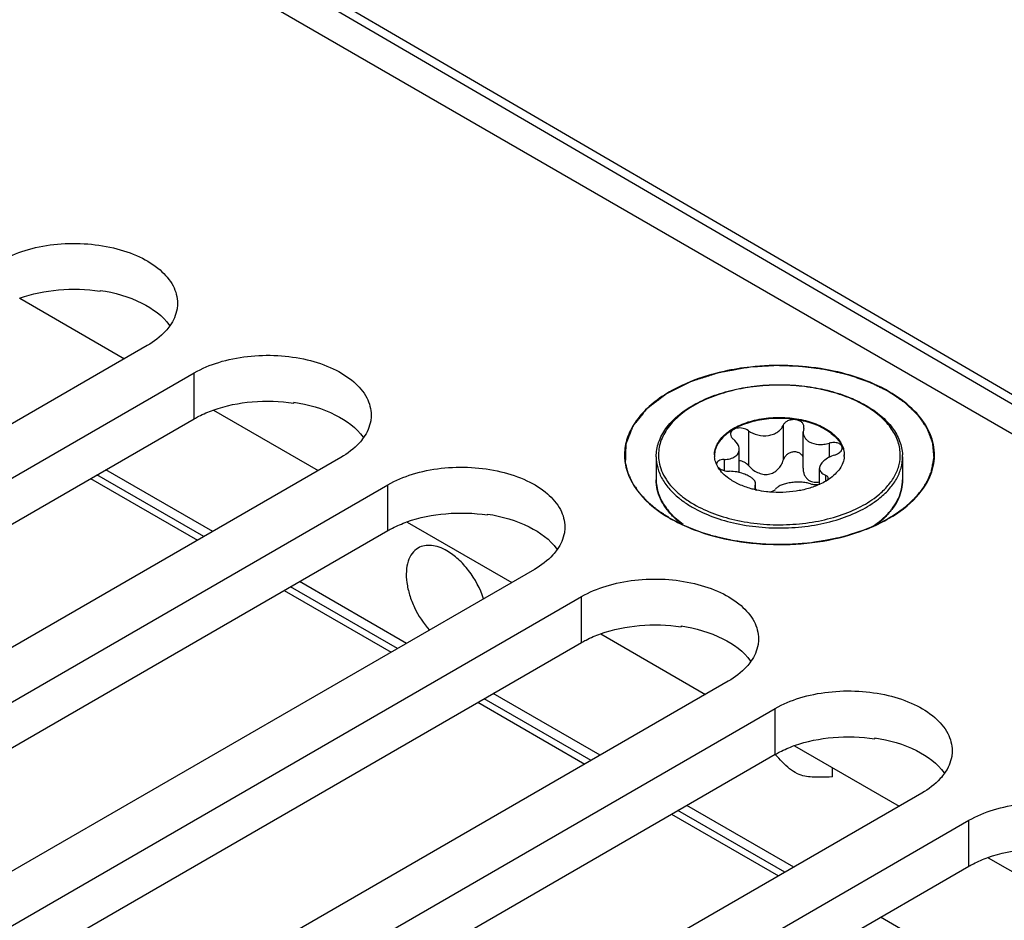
# Model space of a CAD drawing. Header units: inches. Extents: x 0 to 34, y 0 to 22.
# Tile 43 of 168: x 3.5 to 4.1, y 16.6 to 17.2. Entities that reach past the tile are written whole.
import ezdxf

# ---------------------------------------------------------------- set-up
doc = ezdxf.new("R2010")
doc.units = ezdxf.units.IN
doc.header["$LTSCALE"] = 1.87
doc.header["$MEASUREMENT"] = 0
doc.layers.get('0').update_dxf_attribs({"linetype": 'CONTINUOUS'})
doc.layers.add('02___PRT_ALL_AXES', color=7, linetype='CONTINUOUS')
doc.layers.add('COSMETIC', color=7, linetype='CONTINUOUS')

msp = doc.modelspace()

# ---------------------------------------------------------------- linework, layer by layer
at = {"color": 7, "linetype": 'CONTINUOUS'}
for p, q in [((3.18092, 17.47386), (4.98351, 16.43307)), ((3.52313, 17.29839), (4.98368, 16.4476)), ((3.52576, 17.30294), (4.98634, 16.45213)), ((3.54474, 17.01796), (3.54474, 17.01741)), ((3.49327, 17.01287), (3.56035, 16.97413)), ((3.66891, 16.94626), (3.66891, 16.94571)), ((3.61744, 16.94117), (3.68453, 16.90244)), ((3.98277, 16.93148), (3.98277, 16.9091)), ((3.96043, 16.92802), (3.96043, 16.90564)), ((3.99589, 16.92945), (3.99552, 16.92721)), ((3.99552, 16.90397), (3.99552, 16.92721)), ((3.99589, 16.92945), (3.99607, 16.93057)), ((4.01224, 16.92), (4.01224, 16.91093)), ((3.95454, 16.91598), (3.95443, 16.91711)), ((3.95454, 16.90121), (3.95454, 16.91598)), ((4.01576, 16.91243), (4.01762, 16.91322)), ((3.94108, 16.90443), (3.93992, 16.90664)), ((3.94485, 16.90958), (3.94485, 16.90252)), ((3.61698, 16.86344), (3.54847, 16.90299)), ((4.00606, 16.89372), (4.00606, 16.90381)), ((3.61121, 16.86011), (3.5427, 16.89966)), ((3.95447, 16.89363), (3.95086, 16.89549)), ((3.96472, 16.89256), (3.96508, 16.89395)), ((3.96508, 16.89071), (3.96508, 16.89395)), ((4.00977, 16.89953), (4.00977, 16.89562)), ((4.01138, 16.89655), (4.01163, 16.89745)), ((3.96472, 16.89256), (3.96453, 16.89187)), ((3.96472, 16.89256), (3.96472, 16.89129)), ((3.96503, 16.8907), (3.96586, 16.89)), ((3.79308, 16.87457), (3.79308, 16.87402)), ((3.74161, 16.86948), (3.8087, 16.83074)), ((3.9134, 16.87223), (3.91857, 16.86802)), ((3.74115, 16.79174), (3.67265, 16.83129)), ((3.73538, 16.78841), (3.66688, 16.82796)), ((3.91725, 16.80287), (3.91725, 16.80232)), ((3.86579, 16.79778), (3.93287, 16.75905)), ((3.85955, 16.71672), (3.79105, 16.75627)), ((3.86532, 16.72005), (3.79682, 16.7596)), ((4.04142, 16.73118), (4.04142, 16.73063)), ((3.98996, 16.72609), (4.05704, 16.68735)), ((3.98949, 16.64835), (3.92099, 16.68791)), ((3.98372, 16.64502), (3.91522, 16.68457)), ((4.11413, 16.65439), (4.18121, 16.61566)), ((4.11366, 16.57666), (4.04516, 16.61621))]:
    msp.add_line(p, q, dxfattribs=at)
for centre, radius, start, end in [((3.9526, 16.91249), 0.01393, 180.00772, 184.7377), ((4.00804, 16.91248), 0.0139, 355.4547, 0.00145), ((4.03198, 16.91128), 0.02731, 0.00113, 2.67067), ((3.91461, 16.91247), 0.0336, 185.98826, 188.98917), ((3.94201, 16.90665), 0.00201, 178.53931, 179.99593), ((4.00364, 16.90739), 0.01391, 280.09163, 280.92187), ((3.987, 16.93553), 0.04606, 294.53076, 294.7925), ((3.99223, 16.92606), 0.03523, 303.02585, 304.06673), ((3.92939, 16.89677), 0.0281, 193.92752, 195.55209), ((3.97906, 16.95175), 0.0632, 257.17636, 257.93979), ((3.94641, 16.90733), 0.04848, 224.52781, 224.7688), ((3.94705, 16.90882), 0.04972, 225.07206, 227.3944), ((4.01297, 16.90943), 0.05056, 312.06004, 315.07077)]:
    msp.add_arc(centre, radius, start, end, dxfattribs=at)
at = {"color": 3, "linetype": 'CONTINUOUS'}
for points, knots in [([(3.49317, 17.01297), (3.50119, 17.01582), (3.51844, 17.01925), (3.53597, 17.01873), (3.54474, 17.01741)], [0, 0, 0, 0, 0.490022, 1, 1, 1, 1]), ([(3.61734, 16.94127), (3.62536, 16.94412), (3.64261, 16.94755), (3.66014, 16.94703), (3.66891, 16.94571)], [0, 0, 0, 0, 0.490022, 1, 1, 1, 1]), ([(3.60516, 16.93572), (3.60609, 16.93626), (3.61001, 16.93839), (3.61414, 16.94014), (3.61734, 16.94127)], [0, 0, 0, 0, 0.240014, 1, 1, 1, 1]), ([(3.74151, 16.86958), (3.74953, 16.87243), (3.76678, 16.87586), (3.78431, 16.87534), (3.79308, 16.87402)], [0, 0, 0, 0, 0.490022, 1, 1, 1, 1]), ([(3.72933, 16.86403), (3.73026, 16.86456), (3.73418, 16.86669), (3.73831, 16.86844), (3.74151, 16.86958)], [0, 0, 0, 0, 0.240014, 1, 1, 1, 1]), ([(3.86568, 16.79788), (3.8737, 16.80073), (3.89095, 16.80416), (3.90849, 16.80364), (3.91725, 16.80232)], [0, 0, 0, 0, 0.490022, 1, 1, 1, 1]), ([(3.8535, 16.79233), (3.85443, 16.79287), (3.85836, 16.795), (3.86248, 16.79675), (3.86568, 16.79788)], [0, 0, 0, 0, 0.240014, 1, 1, 1, 1]), ([(3.98985, 16.72619), (3.99787, 16.72904), (4.01512, 16.73247), (4.03266, 16.73195), (4.04142, 16.73063)], [0, 0, 0, 0, 0.490022, 1, 1, 1, 1]), ([(3.97768, 16.72064), (3.9786, 16.72117), (3.98253, 16.7233), (3.98665, 16.72505), (3.98985, 16.72619)], [0, 0, 0, 0, 0.240014, 1, 1, 1, 1]), ([(4.11402, 16.65449), (4.12205, 16.65734), (4.13929, 16.66077), (4.15683, 16.66025), (4.16559, 16.65893)], [0, 0, 0, 0, 0.490022, 1, 1, 1, 1]), ([(4.10185, 16.64894), (4.10278, 16.64948), (4.1067, 16.65161), (4.11083, 16.65336), (4.11402, 16.65449)], [0, 0, 0, 0, 0.240014, 1, 1, 1, 1])]:
    msp.add_open_spline(points, degree=3, knots=knots, dxfattribs=at)
at = {"color": 7, "linetype": 'CONTINUOUS'}
for points, knots in [([(3.54474, 17.01796), (3.554, 17.01656), (3.57052, 17.012), (3.58494, 17.00168), (3.58936, 16.99551)], [0, 0, 0, 0, 0.552517, 1, 1, 1, 1]), ([(4.05066, 16.95301), (4.03812, 16.96025), (4.00844, 16.96966), (3.97765, 16.97054), (3.96179, 16.9688)], [0, 0, 0, 0, 0.475864, 1, 1, 1, 1]), ([(3.96179, 16.9688), (3.9505, 16.96756), (3.92947, 16.96309), (3.906, 16.9517), (3.89223, 16.93959), (3.88518, 16.92994), (3.88122, 16.91957), (3.88084, 16.9124), (3.8812, 16.90897)], [0, 0, 0, 0, 0.310191, 0.582506, 0.700906, 0.807748, 0.905836, 1, 1, 1, 1]), ([(3.90132, 16.91128), (3.90132, 16.91284), (3.90159, 16.91598), (3.90322, 16.92226), (3.90738, 16.92991), (3.91509, 16.93797), (3.92523, 16.94489), (3.93739, 16.95048), (3.95116, 16.95458), (3.96602, 16.95705), (3.97626, 16.95755), (3.98143, 16.9575)], [0, 0, 0, 0, 0.046216, 0.093188, 0.191858, 0.300573, 0.421302, 0.553897, 0.696589, 0.846485, 1, 1, 1, 1]), ([(3.98187, 16.95723), (3.97643, 16.95729), (3.96567, 16.95677), (3.95011, 16.95406), (3.93585, 16.94955), (3.9235, 16.94342), (3.91357, 16.9359), (3.90751, 16.92847), (3.90448, 16.92217), (3.90312, 16.91745), (3.90265, 16.91267), (3.90292, 16.9095), (3.90319, 16.90794)], [0, 0, 0, 0, 0.157377, 0.31058, 0.455343, 0.58828, 0.707438, 0.813023, 0.861741, 0.908534, 0.954289, 1, 1, 1, 1]), ([(3.98143, 16.9575), (3.98644, 16.95746), (3.99634, 16.95683), (4.01068, 16.95427), (4.02395, 16.95018), (4.03211, 16.94636), (4.03585, 16.9442)], [0, 0, 0, 0, 0.26572, 0.524617, 0.770908, 1, 1, 1, 1]), ([(4.03511, 16.94413), (4.03146, 16.94624), (4.02349, 16.94997), (4.01053, 16.95399), (3.99648, 16.95653), (3.98678, 16.95717), (3.98187, 16.95723)], [0, 0, 0, 0, 0.228432, 0.474593, 0.733728, 1, 1, 1, 1]), ([(4.07801, 16.90169), (4.07947, 16.90612), (4.08066, 16.91584), (4.0759, 16.93029), (4.06547, 16.94317), (4.05599, 16.94993), (4.05066, 16.95301)], [0, 0, 0, 0, 0.222431, 0.450637, 0.706304, 1, 1, 1, 1]), ([(3.66891, 16.94626), (3.67817, 16.94487), (3.69469, 16.9403), (3.70911, 16.92998), (3.71353, 16.92381)], [0, 0, 0, 0, 0.552517, 1, 1, 1, 1]), ([(4.0578, 16.9134), (4.05769, 16.91628), (4.05644, 16.92226), (4.05173, 16.93056), (4.04446, 16.93808), (4.03843, 16.94221), (4.03511, 16.94413)], [0, 0, 0, 0, 0.217814, 0.451562, 0.710951, 1, 1, 1, 1]), ([(4.03585, 16.9442), (4.03923, 16.94225), (4.04539, 16.93803), (4.05285, 16.93034), (4.05702, 16.92306), (4.0588, 16.91706), (4.05919, 16.91405), (4.05926, 16.91255)], [0, 0, 0, 0, 0.285494, 0.543659, 0.778635, 0.890372, 1, 1, 1, 1]), ([(3.93867, 16.91248), (3.93867, 16.91367), (3.93899, 16.9161), (3.94038, 16.91961), (3.94264, 16.92293), (3.9469, 16.92721), (3.95415, 16.93162), (3.96458, 16.93511), (3.97628, 16.93675), (3.98831, 16.93642), (3.99968, 16.93414), (4.00666, 16.93126), (4.00974, 16.92948)], [0, 0, 0, 0, 0.042862, 0.087493, 0.135329, 0.187294, 0.30456, 0.43823, 0.582575, 0.729729, 0.871319, 1, 1, 1, 1]), ([(4.00974, 16.92888), (4.00668, 16.93065), (3.99975, 16.93351), (3.98846, 16.93579), (3.97651, 16.93616), (3.96486, 16.93456), (3.95445, 16.93115), (3.94717, 16.9268), (3.94286, 16.92259), (3.94055, 16.9193), (3.93908, 16.91583), (3.9387, 16.91342), (3.93867, 16.91224)], [0, 0, 0, 0, 0.128375, 0.26959, 0.416425, 0.560632, 0.694428, 0.812082, 0.864289, 0.912348, 0.957128, 1, 1, 1, 1]), ([(3.96043, 16.92802), (3.96219, 16.92672), (3.96641, 16.92484), (3.97214, 16.92452), (3.97647, 16.92566), (3.97925, 16.92711), (3.98144, 16.92906), (3.98244, 16.93066), (3.98277, 16.93148)], [0, 0, 0, 0, 0.25814, 0.528489, 0.659041, 0.781895, 0.89544, 1, 1, 1, 1]), ([(3.99607, 16.93057), (3.99607, 16.93114), (3.99575, 16.93234), (3.99443, 16.93378), (3.99251, 16.93475), (3.99023, 16.93519), (3.98785, 16.93505), (3.98563, 16.93436), (3.98383, 16.93318), (3.98301, 16.93206), (3.98277, 16.93148)], [0, 0, 0, 0, 0.10112, 0.212092, 0.338575, 0.477847, 0.62183, 0.760946, 0.887713, 1, 1, 1, 1]), ([(3.96043, 16.92802), (3.95942, 16.92877), (3.95699, 16.92976), (3.95377, 16.92984), (3.95145, 16.92913), (3.95009, 16.92828), (3.94919, 16.92713), (3.94898, 16.92622), (3.94898, 16.92578)], [0, 0, 0, 0, 0.275206, 0.558246, 0.687648, 0.802874, 0.904766, 1, 1, 1, 1]), ([(3.94898, 16.92578), (3.94898, 16.92518), (3.94939, 16.92389), (3.95029, 16.92292), (3.95083, 16.92248)], [0, 0, 0, 0, 0.461213, 1, 1, 1, 1]), ([(3.99552, 16.92721), (3.99552, 16.92659), (3.9957, 16.92534), (3.99649, 16.92358), (3.99778, 16.92204), (3.99889, 16.92123), (3.9995, 16.92088)], [0, 0, 0, 0, 0.237077, 0.477975, 0.73038, 1, 1, 1, 1]), ([(4.00974, 16.92948), (4.01113, 16.92868), (4.01371, 16.92697), (4.01703, 16.92399), (4.01956, 16.92074), (4.02073, 16.91837), (4.02114, 16.91718)], [0, 0, 0, 0, 0.281445, 0.540726, 0.779019, 1, 1, 1, 1]), ([(4.00974, 16.92888), (4.01108, 16.92811), (4.01358, 16.92646), (4.01771, 16.92282), (4.02004, 16.91946), (4.02094, 16.9171)], [0, 0, 0, 0, 0.280914, 0.540607, 1, 1, 1, 1]), ([(3.95443, 16.91711), (3.95433, 16.91759), (3.95366, 16.91968), (3.95214, 16.92141), (3.95083, 16.92248)], [0, 0, 0, 0, 0.2248, 1, 1, 1, 1]), ([(3.9995, 16.92088), (4.00128, 16.91985), (4.00452, 16.91909), (4.00887, 16.91924), (4.01113, 16.91969), (4.01224, 16.92)], [0, 0, 0, 0, 0.472231, 0.733478, 1, 1, 1, 1]), ([(4.02061, 16.91702), (4.02061, 16.91733), (4.02048, 16.91796), (4.01994, 16.91881), (4.01908, 16.9195), (4.01754, 16.92022), (4.01517, 16.92055), (4.01322, 16.92028), (4.01224, 16.92)], [0, 0, 0, 0, 0.092465, 0.189263, 0.296801, 0.417872, 0.695787, 1, 1, 1, 1]), ([(3.94485, 16.90958), (3.94615, 16.90961), (3.94805, 16.90983), (3.95036, 16.91058), (3.95182, 16.91132), (3.95301, 16.91225), (3.95389, 16.91336), (3.95443, 16.91463), (3.95454, 16.91553), (3.95454, 16.91598)], [0, 0, 0, 0, 0.303889, 0.440907, 0.566879, 0.682628, 0.790649, 0.894905, 1, 1, 1, 1]), ([(3.99557, 16.91104), (3.99531, 16.91161), (3.99457, 16.91271), (3.99292, 16.91388), (3.99089, 16.91448), (3.98872, 16.91442), (3.98665, 16.91376), (3.98487, 16.91256), (3.98353, 16.91098), (3.98296, 16.90973), (3.98277, 16.9091)], [0, 0, 0, 0, 0.115299, 0.235533, 0.362212, 0.493441, 0.625276, 0.754297, 0.879052, 1, 1, 1, 1]), ([(4.01762, 16.91322), (4.01805, 16.91345), (4.01885, 16.91397), (4.01982, 16.9149), (4.02045, 16.91592), (4.02061, 16.91667), (4.02061, 16.91702)], [0, 0, 0, 0, 0.294696, 0.559524, 0.792436, 1, 1, 1, 1]), ([(4.02094, 16.9171), (4.0211, 16.91669), (4.02165, 16.91507), (4.02192, 16.91335), (4.02193, 16.91208)], [0, 0, 0, 0, 0.255423, 1, 1, 1, 1]), ([(4.02114, 16.91718), (4.02127, 16.91679), (4.02173, 16.91527), (4.02194, 16.91367), (4.02194, 16.91248)], [0, 0, 0, 0, 0.254496, 1, 1, 1, 1]), ([(4.04366, 16.8867), (4.04591, 16.88855), (4.04996, 16.89243), (4.0546, 16.89908), (4.05737, 16.90614), (4.05788, 16.91103), (4.0578, 16.9134)], [0, 0, 0, 0, 0.279601, 0.535221, 0.772393, 1, 1, 1, 1]), ([(3.88143, 16.90722), (3.88253, 16.90027), (3.89005, 16.88569), (3.90275, 16.87612), (3.91012, 16.87186)], [0, 0, 0, 0, 0.452801, 1, 1, 1, 1]), ([(3.90132, 16.91128), (3.90132, 16.90885), (3.90202, 16.90385), (3.90511, 16.89668), (3.9101, 16.88996), (3.91438, 16.88605), (3.91675, 16.88419)], [0, 0, 0, 0, 0.226249, 0.463261, 0.719497, 1, 1, 1, 1]), ([(3.90319, 16.90794), (3.90353, 16.90603), (3.90466, 16.90217), (3.90756, 16.89669), (3.91161, 16.89149), (3.91492, 16.88838), (3.91673, 16.88688)], [0, 0, 0, 0, 0.228174, 0.468099, 0.724417, 1, 1, 1, 1]), ([(3.93992, 16.90664), (3.93975, 16.90702), (3.93916, 16.90853), (3.93882, 16.91014), (3.93872, 16.91134)], [0, 0, 0, 0, 0.256053, 1, 1, 1, 1]), ([(3.94485, 16.90958), (3.9442, 16.90956), (3.943, 16.90942), (3.94143, 16.90885), (3.94031, 16.90794), (3.94001, 16.90709), (3.94, 16.9067)], [0, 0, 0, 0, 0.31576, 0.586572, 0.808464, 1, 1, 1, 1]), ([(3.96043, 16.90564), (3.95968, 16.90649), (3.95787, 16.90793), (3.95566, 16.90867), (3.95454, 16.90879)], [0, 0, 0, 0, 0.501408, 1, 1, 1, 1]), ([(3.96043, 16.90564), (3.96123, 16.90474), (3.96301, 16.90308), (3.96613, 16.90115), (3.96962, 16.89999), (3.97328, 16.89991), (3.9767, 16.90107), (3.9795, 16.9032), (3.98157, 16.90594), (3.98246, 16.90803), (3.98277, 16.9091)], [0, 0, 0, 0, 0.127589, 0.256911, 0.386203, 0.513804, 0.638942, 0.761628, 0.881925, 1, 1, 1, 1]), ([(4.01576, 16.91243), (4.01442, 16.91201), (4.01195, 16.91097), (4.00925, 16.90915), (4.00762, 16.90749), (4.00652, 16.90596), (4.00606, 16.90464), (4.00606, 16.90381)], [0, 0, 0, 0, 0.30836, 0.58605, 0.708368, 0.817806, 1, 1, 1, 1]), ([(4.02189, 16.91138), (4.02179, 16.91004), (4.02116, 16.9073), (4.01909, 16.90345), (4.01597, 16.89988), (4.01339, 16.89784), (4.01197, 16.89688)], [0, 0, 0, 0, 0.222186, 0.45842, 0.716391, 1, 1, 1, 1]), ([(4.0439, 16.88423), (4.04626, 16.88608), (4.05053, 16.88999), (4.0555, 16.89671), (4.05858, 16.90386), (4.05929, 16.90885), (4.05929, 16.91128)], [0, 0, 0, 0, 0.280497, 0.536739, 0.773763, 1, 1, 1, 1]), ([(3.95086, 16.89549), (3.94981, 16.8961), (3.94607, 16.89849), (3.94277, 16.90169), (3.94108, 16.90443)], [0, 0, 0, 0, 0.274783, 1, 1, 1, 1]), ([(3.94116, 16.90444), (3.94157, 16.90405), (3.94259, 16.90336), (3.94497, 16.90235), (3.947, 16.90202), (3.94836, 16.90201)], [0, 0, 0, 0, 0.221394, 0.472262, 1, 1, 1, 1]), ([(3.95455, 16.90123), (3.95404, 16.90135), (3.952, 16.90178), (3.94992, 16.90199), (3.94836, 16.90201)], [0, 0, 0, 0, 0.252351, 1, 1, 1, 1]), ([(3.96111, 16.89871), (3.96014, 16.89927), (3.958, 16.90026), (3.95575, 16.90095), (3.95455, 16.90123)], [0, 0, 0, 0, 0.475807, 1, 1, 1, 1]), ([(3.99552, 16.90397), (3.99552, 16.90317), (3.99567, 16.90159), (3.9964, 16.89936), (3.99766, 16.89742), (3.99885, 16.89644), (3.9995, 16.89607)], [0, 0, 0, 0, 0.25839, 0.510102, 0.756055, 1, 1, 1, 1]), ([(4.00606, 16.90381), (4.00606, 16.90337), (4.00623, 16.90246), (4.00701, 16.90125), (4.00823, 16.90025), (4.00923, 16.89976), (4.00977, 16.89953)], [0, 0, 0, 0, 0.220069, 0.448317, 0.704912, 1, 1, 1, 1]), ([(4.05065, 16.87186), (4.05709, 16.87557), (4.0683, 16.88383), (4.07604, 16.89573), (4.07801, 16.90169)], [0, 0, 0, 0, 0.54187, 1, 1, 1, 1]), ([(3.91185, 16.87333), (3.91021, 16.875), (3.90725, 16.87849), (3.90387, 16.88425), (3.90179, 16.89028), (3.90132, 16.89443), (3.90132, 16.89647)], [0, 0, 0, 0, 0.270176, 0.523783, 0.765152, 1, 1, 1, 1]), ([(3.90132, 16.89647), (3.90132, 16.89593), (3.90138, 16.89376), (3.90172, 16.89159), (3.90211, 16.89001)], [0, 0, 0, 0, 0.248676, 1, 1, 1, 1]), ([(3.96503, 16.89012), (3.96409, 16.89034), (3.96049, 16.89124), (3.95697, 16.89249), (3.95447, 16.89363)], [0, 0, 0, 0, 0.2593, 1, 1, 1, 1]), ([(3.96508, 16.89395), (3.96508, 16.89436), (3.96487, 16.89526), (3.96404, 16.89649), (3.96275, 16.89768), (3.96169, 16.89837), (3.96111, 16.89871)], [0, 0, 0, 0, 0.19148, 0.414865, 0.683615, 1, 1, 1, 1]), ([(4.00612, 16.89363), (4.0038, 16.89257), (3.99882, 16.89077), (3.98813, 16.88847), (3.97966, 16.88823), (3.97404, 16.88872)], [0, 0, 0, 0, 0.233855, 0.482927, 1, 1, 1, 1]), ([(4.00017, 16.89399), (3.99927, 16.89431), (3.99729, 16.89478), (3.99413, 16.8951), (3.99076, 16.89507), (3.98738, 16.89472), (3.98422, 16.89408), (3.98148, 16.89318), (3.97931, 16.89206), (3.9782, 16.89106), (3.97783, 16.89053)], [0, 0, 0, 0, 0.121421, 0.258147, 0.404004, 0.550989, 0.690324, 0.814252, 0.917772, 1, 1, 1, 1]), ([(3.9995, 16.89607), (4.00044, 16.89553), (4.00266, 16.89487), (4.00492, 16.89503), (4.00606, 16.89525)], [0, 0, 0, 0, 0.482323, 1, 1, 1, 1]), ([(4.00017, 16.89399), (4.00105, 16.89368), (4.00304, 16.89338), (4.00503, 16.89351), (4.00607, 16.89369)], [0, 0, 0, 0, 0.466719, 1, 1, 1, 1]), ([(4.01143, 16.89652), (4.01104, 16.89627), (4.00938, 16.89524), (4.00765, 16.89433), (4.00631, 16.89371)], [0, 0, 0, 0, 0.242278, 1, 1, 1, 1]), ([(4.01163, 16.89745), (4.01163, 16.89766), (4.01154, 16.8981), (4.01115, 16.89868), (4.01054, 16.89917), (4.01005, 16.89942), (4.00977, 16.89953)], [0, 0, 0, 0, 0.21236, 0.439704, 0.6997, 1, 1, 1, 1]), ([(4.04876, 16.87373), (4.05041, 16.87538), (4.05338, 16.87882), (4.05675, 16.8845), (4.05882, 16.89042), (4.05929, 16.89448), (4.05929, 16.89647)], [0, 0, 0, 0, 0.272956, 0.527231, 0.767426, 1, 1, 1, 1]), ([(4.05929, 16.89647), (4.05929, 16.89445), (4.05883, 16.89036), (4.0568, 16.88439), (4.05349, 16.87868), (4.0506, 16.87523), (4.04899, 16.87357)], [0, 0, 0, 0, 0.235145, 0.476668, 0.730195, 1, 1, 1, 1]), ([(3.90232, 16.88924), (3.9031, 16.8864), (3.9057, 16.88071), (3.90966, 16.8759), (3.91194, 16.87363)], [0, 0, 0, 0, 0.47678, 1, 1, 1, 1]), ([(3.96453, 16.89187), (3.96453, 16.89167), (3.96463, 16.89124), (3.96488, 16.89087), (3.96503, 16.8907)], [0, 0, 0, 0, 0.465548, 1, 1, 1, 1]), ([(3.97404, 16.88872), (3.97335, 16.88878), (3.9706, 16.88906), (3.96787, 16.88951), (3.96585, 16.88994)], [0, 0, 0, 0, 0.253059, 1, 1, 1, 1]), ([(3.97408, 16.88874), (3.97488, 16.88888), (3.97624, 16.88924), (3.97749, 16.89005), (3.97783, 16.89053)], [0, 0, 0, 0, 0.580341, 1, 1, 1, 1]), ([(3.91673, 16.88688), (3.91739, 16.88634), (3.92018, 16.88414), (3.92316, 16.88219), (3.92549, 16.88084)], [0, 0, 0, 0, 0.241187, 1, 1, 1, 1]), ([(3.91675, 16.88419), (3.91735, 16.88373), (3.91982, 16.88188), (3.92242, 16.8802), (3.92445, 16.87903)], [0, 0, 0, 0, 0.242581, 1, 1, 1, 1]), ([(3.92445, 16.87903), (3.92865, 16.8766), (3.93791, 16.87239), (3.95302, 16.86811), (3.96936, 16.86576), (3.98618, 16.86545), (4.00274, 16.86719), (4.0183, 16.8709), (4.03217, 16.87643), (4.04034, 16.88144), (4.0439, 16.88423)], [0, 0, 0, 0, 0.116197, 0.24218, 0.374757, 0.510055, 0.643929, 0.772352, 0.891858, 1, 1, 1, 1]), ([(3.92549, 16.88084), (3.92967, 16.87843), (3.93888, 16.87425), (3.95392, 16.87004), (3.97016, 16.86777), (3.98687, 16.86754), (4.00328, 16.86938), (4.01865, 16.87319), (4.03226, 16.87881), (4.04022, 16.88389), (4.04366, 16.8867)], [0, 0, 0, 0, 0.116526, 0.242945, 0.375964, 0.511591, 0.645568, 0.773782, 0.892727, 1, 1, 1, 1]), ([(3.79308, 16.87457), (3.80234, 16.87317), (3.81886, 16.86861), (3.83328, 16.85829), (3.8377, 16.85212)], [0, 0, 0, 0, 0.552517, 1, 1, 1, 1]), ([(3.91012, 16.87186), (3.91128, 16.8712), (3.91611, 16.86854), (3.92116, 16.86628), (3.92507, 16.86477)], [0, 0, 0, 0, 0.241473, 1, 1, 1, 1]), ([(3.91716, 16.86863), (3.91669, 16.86899), (3.9149, 16.87043), (3.9132, 16.87197), (3.912, 16.87319)], [0, 0, 0, 0, 0.256038, 1, 1, 1, 1]), ([(4.03532, 16.86462), (4.03669, 16.86514), (4.04193, 16.86726), (4.04702, 16.86976), (4.05065, 16.87186)], [0, 0, 0, 0, 0.258323, 1, 1, 1, 1]), ([(4.04021, 16.86675), (4.04081, 16.86715), (4.04311, 16.86875), (4.0453, 16.8705), (4.04684, 16.87189)], [0, 0, 0, 0, 0.257452, 1, 1, 1, 1]), ([(4.04899, 16.87357), (4.04842, 16.87298), (4.046, 16.87061), (4.04334, 16.86848), (4.04125, 16.867)], [0, 0, 0, 0, 0.241548, 1, 1, 1, 1]), ([(3.92507, 16.86477), (3.94246, 16.85804), (3.98017, 16.85212), (4.01789, 16.85795), (4.03532, 16.86462)], [0, 0, 0, 0, 0.499783, 1, 1, 1, 1]), ([(3.91725, 16.80287), (3.92651, 16.80148), (3.94304, 16.79692), (3.95745, 16.78659), (3.96187, 16.78042)], [0, 0, 0, 0, 0.552517, 1, 1, 1, 1]), ([(4.04142, 16.73118), (4.05068, 16.72978), (4.06721, 16.72522), (4.08162, 16.7149), (4.08604, 16.70873)], [0, 0, 0, 0, 0.552517, 1, 1, 1, 1])]:
    msp.add_open_spline(points, degree=3, knots=knots, dxfattribs=at)
at = {"layer": '02___PRT_ALL_AXES', "color": 7, "linetype": 'CONTINUOUS'}
for p, q in [((3.57495, 16.98256), (3.1678, 16.74748)), ((3.19802, 16.73003), (3.60516, 16.96511)), ((3.60516, 16.93572), (3.60516, 16.96511)), ((3.69912, 16.91086), (3.29198, 16.67579)), ((3.90132, 16.91128), (3.90132, 16.89647)), ((4.05929, 16.91128), (4.05929, 16.89647)), ((3.53872, 16.89736), (3.60722, 16.8578)), ((3.32219, 16.65834), (3.72933, 16.89342)), ((3.72933, 16.86403), (3.72933, 16.89342)), ((3.82329, 16.83917), (3.41615, 16.60409)), ((3.66289, 16.82566), (3.73139, 16.78611)), ((3.44636, 16.58664), (3.8535, 16.82172)), ((3.8535, 16.79233), (3.8535, 16.82172)), ((3.94746, 16.76747), (3.54032, 16.5324)), ((3.57053, 16.51495), (3.97768, 16.75003)), ((3.78706, 16.75397), (3.85556, 16.71441)), ((3.97768, 16.72064), (3.97768, 16.75003)), ((4.01443, 16.70622), (4.01443, 16.71196)), ((4.07163, 16.69578), (3.66449, 16.4607)), ((3.91123, 16.68227), (3.97973, 16.64272)), ((3.6947, 16.44325), (4.10185, 16.67833)), ((4.10185, 16.64894), (4.10185, 16.67833))]:
    msp.add_line(p, q, dxfattribs=at)
at = {"layer": '02___PRT_ALL_AXES', "color": 3, "linetype": 'CONTINUOUS'}
for p, q in [((3.19802, 16.70064), (3.60516, 16.93572)), ((3.32219, 16.62895), (3.72933, 16.86403)), ((3.44636, 16.55725), (3.8535, 16.79233)), ((3.57053, 16.48556), (3.97768, 16.72064)), ((3.6947, 16.41386), (4.10185, 16.64894))]:
    msp.add_line(p, q, dxfattribs=at)
at = {"layer": '02___PRT_ALL_AXES', "color": 7, "linetype": 'CONTINUOUS'}
for points, knots in [([(3.48099, 17.03681), (3.48591, 17.03965), (3.49704, 17.04424), (3.51519, 17.04787), (3.53439, 17.0484), (3.55306, 17.04578), (3.56971, 17.04022), (3.58305, 17.03209), (3.59209, 17.02181), (3.59441, 17.01352), (3.59441, 17.00968)], [0, 0, 0, 0, 0.128827, 0.270562, 0.417879, 0.562378, 0.696193, 0.813587, 0.913061, 1, 1, 1, 1]), ([(3.59441, 17.00968), (3.59441, 17.00845), (3.59398, 17.00335), (3.59179, 16.99848), (3.58957, 16.99531)], [0, 0, 0, 0, 0.241113, 1, 1, 1, 1]), ([(3.58957, 16.99531), (3.58871, 16.99409), (3.58461, 16.98903), (3.57928, 16.98506), (3.57495, 16.98256)], [0, 0, 0, 0, 0.229687, 1, 1, 1, 1]), ([(3.60516, 16.96511), (3.61008, 16.96795), (3.62121, 16.97255), (3.63936, 16.97618), (3.65856, 16.97671), (3.67723, 16.97409), (3.69388, 16.96852), (3.70723, 16.96039), (3.71626, 16.95011), (3.71858, 16.94182), (3.71858, 16.93799)], [0, 0, 0, 0, 0.128827, 0.270562, 0.417879, 0.562378, 0.696193, 0.813587, 0.913061, 1, 1, 1, 1]), ([(3.71858, 16.93799), (3.71858, 16.93676), (3.71815, 16.93165), (3.71596, 16.92679), (3.71374, 16.92362)], [0, 0, 0, 0, 0.241113, 1, 1, 1, 1]), ([(3.71374, 16.92362), (3.71288, 16.92239), (3.70878, 16.91733), (3.70345, 16.91337), (3.69912, 16.91086)], [0, 0, 0, 0, 0.229687, 1, 1, 1, 1]), ([(3.72933, 16.89342), (3.73425, 16.89626), (3.74539, 16.90085), (3.76353, 16.90448), (3.78273, 16.90502), (3.8014, 16.90239), (3.81806, 16.89683), (3.8314, 16.8887), (3.84044, 16.87842), (3.84275, 16.87013), (3.84275, 16.86629)], [0, 0, 0, 0, 0.128827, 0.270562, 0.417879, 0.562378, 0.696193, 0.813587, 0.913061, 1, 1, 1, 1]), ([(3.84275, 16.86629), (3.84275, 16.86506), (3.84233, 16.85996), (3.84013, 16.85509), (3.83791, 16.85192)], [0, 0, 0, 0, 0.241113, 1, 1, 1, 1]), ([(3.74872, 16.85282), (3.74724, 16.85197), (3.74449, 16.84946), (3.74195, 16.84418), (3.74087, 16.83771), (3.74126, 16.83037), (3.74307, 16.82253), (3.74724, 16.81194), (3.75204, 16.80456), (3.75588, 16.80022)], [0, 0, 0, 0, 0.08762, 0.184044, 0.29439, 0.419572, 0.557412, 0.703771, 1, 1, 1, 1]), ([(3.76718, 16.85099), (3.76556, 16.85193), (3.76234, 16.85346), (3.75738, 16.85466), (3.75274, 16.85454), (3.74994, 16.85353), (3.74872, 16.85282)], [0, 0, 0, 0, 0.289809, 0.549056, 0.782233, 1, 1, 1, 1]), ([(3.7907, 16.82034), (3.78853, 16.8268), (3.78363, 16.83591), (3.77483, 16.84565), (3.76977, 16.8495), (3.76718, 16.85099)], [0, 0, 0, 0, 0.519748, 0.771107, 1, 1, 1, 1]), ([(3.83791, 16.85192), (3.83705, 16.8507), (3.83296, 16.84564), (3.82762, 16.84167), (3.82329, 16.83917)], [0, 0, 0, 0, 0.229687, 1, 1, 1, 1]), ([(3.8535, 16.82172), (3.85842, 16.82456), (3.86956, 16.82916), (3.8877, 16.83279), (3.9069, 16.83332), (3.92557, 16.8307), (3.94223, 16.82513), (3.95557, 16.817), (3.96461, 16.80672), (3.96692, 16.79843), (3.96692, 16.7946)], [0, 0, 0, 0, 0.128827, 0.270562, 0.417879, 0.562378, 0.696193, 0.813587, 0.913061, 1, 1, 1, 1]), ([(3.96692, 16.7946), (3.96692, 16.79337), (3.9665, 16.78826), (3.9643, 16.7834), (3.96208, 16.78023)], [0, 0, 0, 0, 0.241113, 1, 1, 1, 1]), ([(3.96208, 16.78023), (3.96122, 16.779), (3.95713, 16.77394), (3.95179, 16.76998), (3.94746, 16.76747)], [0, 0, 0, 0, 0.229687, 1, 1, 1, 1]), ([(3.97768, 16.75003), (3.98259, 16.75287), (3.99373, 16.75746), (4.01188, 16.76109), (4.03107, 16.76163), (4.04974, 16.759), (4.0664, 16.75344), (4.07974, 16.74531), (4.08878, 16.73503), (4.09109, 16.72674), (4.09109, 16.7229)], [0, 0, 0, 0, 0.128827, 0.270562, 0.417879, 0.562378, 0.696193, 0.813587, 0.913061, 1, 1, 1, 1]), ([(4.01443, 16.70622), (4.01153, 16.70603), (4.00713, 16.70582), (4.00118, 16.70594), (3.99647, 16.70647), (3.99147, 16.70808), (3.98663, 16.71137), (3.98205, 16.71573), (3.9791, 16.71894), (3.97762, 16.7206)], [0, 0, 0, 0, 0.208477, 0.315113, 0.426068, 0.547523, 0.687238, 0.840856, 1, 1, 1, 1]), ([(4.09109, 16.7229), (4.09109, 16.72167), (4.09067, 16.71657), (4.08847, 16.7117), (4.08625, 16.70853)], [0, 0, 0, 0, 0.241113, 1, 1, 1, 1]), ([(4.08625, 16.70853), (4.0854, 16.70731), (4.0813, 16.70225), (4.07597, 16.69828), (4.07163, 16.69578)], [0, 0, 0, 0, 0.229687, 1, 1, 1, 1]), ([(4.10185, 16.67833), (4.10677, 16.68117), (4.1179, 16.68577), (4.13605, 16.6894), (4.15524, 16.68993), (4.17391, 16.68731), (4.19057, 16.68174), (4.20391, 16.67361), (4.21295, 16.66333), (4.21526, 16.65504), (4.21526, 16.65121)], [0, 0, 0, 0, 0.128827, 0.270562, 0.417879, 0.562378, 0.696193, 0.813587, 0.913061, 1, 1, 1, 1])]:
    msp.add_open_spline(points, degree=3, knots=knots, dxfattribs=at)
at = {"layer": 'COSMETIC', "color": 7, "linetype": 'CONTINUOUS'}
for p, q in [((3.91015, 16.87198), (3.91141, 16.87126)), ((3.91141, 16.87126), (3.91842, 16.86771)), ((4.04167, 16.86748), (4.04897, 16.87114)), ((3.91842, 16.86771), (3.92577, 16.86463)), ((3.92577, 16.86463), (3.92748, 16.86399)), ((3.92748, 16.86399), (3.9307, 16.86287)), ((3.9307, 16.86287), (3.936, 16.86123)), ((4.02534, 16.86144), (4.03464, 16.86456)), ((4.03464, 16.86456), (4.03938, 16.86646)), ((4.03938, 16.86646), (4.04167, 16.86748)), ((3.936, 16.86123), (3.93619, 16.86117)), ((3.93619, 16.86117), (3.93712, 16.86091)), ((3.94897, 16.85813), (3.95285, 16.85744)), ((3.99566, 16.85589), (4.00084, 16.85644)), ((4.01722, 16.85931), (4.01857, 16.85963)), ((4.01857, 16.85963), (4.02361, 16.86095)), ((4.02361, 16.86095), (4.02422, 16.86112)), ((4.02422, 16.86112), (4.02534, 16.86144)), ((3.97205, 16.8554), (3.97674, 16.85524))]:
    msp.add_line(p, q, dxfattribs=at)
for points, knots in [([(4.05046, 16.95299), (4.04894, 16.95374), (4.04667, 16.95485), (4.04402, 16.95615), (4.0425, 16.9569), (4.04137, 16.95746), (4.04042, 16.95792), (4.03966, 16.95829), (4.03919, 16.95853), (4.03881, 16.95871), (4.03857, 16.95883), (4.03839, 16.95892), (4.03823, 16.95898), (4.03807, 16.95904), (4.03775, 16.95915), (4.03727, 16.95932), (4.03664, 16.95954), (4.036, 16.95976), (4.03515, 16.96006), (4.03366, 16.96058), (4.03153, 16.96133), (4.0294, 16.96207), (4.02792, 16.96259), (4.02707, 16.96289), (4.02643, 16.96311), (4.02579, 16.96333), (4.02531, 16.9635), (4.02499, 16.96361), (4.02483, 16.96367), (4.02467, 16.96372), (4.02443, 16.96377), (4.02414, 16.96384), (4.02366, 16.96395), (4.02308, 16.96409), (4.02213, 16.96431), (4.02095, 16.96458), (4.01954, 16.96491), (4.01813, 16.96524), (4.01671, 16.96557), (4.0153, 16.96589), (4.01388, 16.96622), (4.0127, 16.9665), (4.01176, 16.96671), (4.01105, 16.96688), (4.01047, 16.96701), (4.01005, 16.96711), (4.00982, 16.96716), (4.00964, 16.96721), (4.00946, 16.96723), (4.00922, 16.96726), (4.00879, 16.96732), (4.00818, 16.9674), (4.00746, 16.96749), (4.00649, 16.96761), (4.00527, 16.96777), (4.00382, 16.96796), (4.00236, 16.96815), (4.0009, 16.96833), (3.99945, 16.96852), (3.99799, 16.96871), (3.99678, 16.96887), (3.99581, 16.96899), (3.9952, 16.96907), (3.99472, 16.96913), (3.99441, 16.96917), (3.99417, 16.96921), (3.99392, 16.96922), (3.99348, 16.96923), (3.99284, 16.96925), (3.99183, 16.96929), (3.99056, 16.96933), (3.98853, 16.9694), (3.98599, 16.96948), (3.98346, 16.96957), (3.98143, 16.96963), (3.98016, 16.96968), (3.97915, 16.96971), (3.97851, 16.96973), (3.97807, 16.96975), (3.97782, 16.96975), (3.97756, 16.96973), (3.97725, 16.96971), (3.97675, 16.96968), (3.97612, 16.96964), (3.97511, 16.96958), (3.97386, 16.9695), (3.97235, 16.96941), (3.97034, 16.96929), (3.96682, 16.96907), (3.96381, 16.96889), (3.9618, 16.96876)], [0, 0, 0, 0, 0.0625, 0.09375, 0.109375, 0.125, 0.140625, 0.148438, 0.15625, 0.160156, 0.164062, 0.166016, 0.167969, 0.169922, 0.171875, 0.179688, 0.1875, 0.195312, 0.203125, 0.21875, 0.25, 0.28125, 0.296875, 0.304688, 0.3125, 0.320312, 0.328125, 0.330078, 0.332031, 0.333984, 0.335938, 0.339844, 0.34375, 0.351562, 0.359375, 0.375, 0.390625, 0.40625, 0.421875, 0.4375, 0.453125, 0.46875, 0.476562, 0.484375, 0.492188, 0.496094, 0.498047, 0.5, 0.501953, 0.503906, 0.507812, 0.515625, 0.523438, 0.53125, 0.546875, 0.5625, 0.578125, 0.59375, 0.609375, 0.625, 0.640625, 0.648438, 0.65625, 0.660156, 0.664062, 0.666016, 0.667969, 0.671875, 0.679688, 0.6875, 0.703125, 0.71875, 0.75, 0.78125, 0.796875, 0.8125, 0.820312, 0.828125, 0.832031, 0.833984, 0.835938, 0.839844, 0.84375, 0.851562, 0.859375, 0.875, 0.890625, 0.90625, 0.9375, 1, 1, 1, 1]), ([(3.9618, 16.96876), (3.96035, 16.96851), (3.95745, 16.96801), (3.95383, 16.96738), (3.95094, 16.96688), (3.94876, 16.9665), (3.94695, 16.96618), (3.94551, 16.96593), (3.94442, 16.96574), (3.94351, 16.96559), (3.94279, 16.96546), (3.94238, 16.96539), (3.94211, 16.96534), (3.94193, 16.96531), (3.94172, 16.96524), (3.94147, 16.96517), (3.94098, 16.96501), (3.9399, 16.96467), (3.93824, 16.96414), (3.93625, 16.96351), (3.93427, 16.96288), (3.93228, 16.96225), (3.93029, 16.96162), (3.92863, 16.9611), (3.9273, 16.96068), (3.92631, 16.96036), (3.92548, 16.9601), (3.92482, 16.95989), (3.9244, 16.95976), (3.92411, 16.95967), (3.92395, 16.95961), (3.92385, 16.95958), (3.92376, 16.95956), (3.92369, 16.95952), (3.92356, 16.95946), (3.92331, 16.95933), (3.92295, 16.95916), (3.92238, 16.95887), (3.92167, 16.95851), (3.92052, 16.95794), (3.91909, 16.95723), (3.9168, 16.95609), (3.9145, 16.95495), (3.9125, 16.95395), (3.91135, 16.95338), (3.91049, 16.95296), (3.90978, 16.9526), (3.90921, 16.95232), (3.90878, 16.9521), (3.90842, 16.95192), (3.90817, 16.9518), (3.90802, 16.95173), (3.90791, 16.95164), (3.90776, 16.95153), (3.90753, 16.95135), (3.90724, 16.95113), (3.9069, 16.95086), (3.90643, 16.95051), (3.90585, 16.95007), (3.90515, 16.94954), (3.90423, 16.94883), (3.90307, 16.94794), (3.90167, 16.94688), (3.90028, 16.94582), (3.89912, 16.94494), (3.89819, 16.94423), (3.89749, 16.9437), (3.89691, 16.94326), (3.89645, 16.9429), (3.8961, 16.94264), (3.89581, 16.94242), (3.89558, 16.94224), (3.89544, 16.94213), (3.89531, 16.94204), (3.89525, 16.94197), (3.89519, 16.94189), (3.89507, 16.94175), (3.89489, 16.94152), (3.89465, 16.94123), (3.89433, 16.94083), (3.89393, 16.94034), (3.89345, 16.93974), (3.89281, 16.93895), (3.89169, 16.93757), (3.89041, 16.93599), (3.88913, 16.9344), (3.88833, 16.93341), (3.88777, 16.93272), (3.88745, 16.93233), (3.88721, 16.93203), (3.88697, 16.93173), (3.88677, 16.93149), (3.88663, 16.93131), (3.88656, 16.93123), (3.88652, 16.93118), (3.8865, 16.93112), (3.88647, 16.93106), (3.88643, 16.93095), (3.88636, 16.93076), (3.88625, 16.9305), (3.88608, 16.93007), (3.88586, 16.92954), (3.88561, 16.9289), (3.88527, 16.92805), (3.88484, 16.92699), (3.88433, 16.92571), (3.88382, 16.92444), (3.8833, 16.92316), (3.88288, 16.9221), (3.88254, 16.92125), (3.88232, 16.92072), (3.88215, 16.92029), (3.88204, 16.92002), (3.88196, 16.91981), (3.8819, 16.91965), (3.88183, 16.91952), (3.88184, 16.91941), (3.88183, 16.9193), (3.88183, 16.91916), (3.88182, 16.91894), (3.88182, 16.91866), (3.88181, 16.91833), (3.88179, 16.91788), (3.88178, 16.91733), (3.88176, 16.91666), (3.88174, 16.91599), (3.88171, 16.9151), (3.88168, 16.91399), (3.88163, 16.91222), (3.88157, 16.90999), (3.88152, 16.90822), (3.88149, 16.90733)], [0, 0, 0, 0, 0.03125, 0.0625, 0.078125, 0.09375, 0.109375, 0.117188, 0.125, 0.132812, 0.136719, 0.140625, 0.141602, 0.142578, 0.144531, 0.146484, 0.148438, 0.15625, 0.171875, 0.1875, 0.203125, 0.21875, 0.234375, 0.25, 0.257812, 0.265625, 0.273438, 0.277344, 0.28125, 0.283203, 0.28418, 0.285156, 0.285645, 0.286133, 0.287109, 0.289062, 0.292969, 0.296875, 0.304688, 0.3125, 0.328125, 0.34375, 0.375, 0.390625, 0.398438, 0.40625, 0.414062, 0.417969, 0.421875, 0.425781, 0.427734, 0.428711, 0.429688, 0.431641, 0.433594, 0.4375, 0.441406, 0.445312, 0.453125, 0.460938, 0.46875, 0.484375, 0.5, 0.515625, 0.53125, 0.539062, 0.546875, 0.554688, 0.558594, 0.5625, 0.566406, 0.568359, 0.570312, 0.571289, 0.572266, 0.573242, 0.574219, 0.578125, 0.582031, 0.585938, 0.59375, 0.601562, 0.609375, 0.625, 0.65625, 0.671875, 0.6875, 0.695312, 0.699219, 0.703125, 0.707031, 0.710938, 0.712891, 0.713867, 0.714355, 0.714844, 0.71582, 0.716797, 0.71875, 0.722656, 0.726562, 0.734375, 0.742188, 0.75, 0.765625, 0.78125, 0.796875, 0.8125, 0.828125, 0.835938, 0.84375, 0.847656, 0.851562, 0.853516, 0.855469, 0.857422, 0.858398, 0.859375, 0.861328, 0.863281, 0.867188, 0.871094, 0.875, 0.882812, 0.890625, 0.898438, 0.90625, 0.921875, 0.9375, 0.96875, 1, 1, 1, 1]), ([(4.07777, 16.9018), (4.07799, 16.90294), (4.07831, 16.90466), (4.07868, 16.90665), (4.07889, 16.9078), (4.07905, 16.90865), (4.07919, 16.90937), (4.07929, 16.90994), (4.07936, 16.91029), (4.07941, 16.91058), (4.07944, 16.91076), (4.07947, 16.91088), (4.07948, 16.91095), (4.07947, 16.91103), (4.07946, 16.91111), (4.07944, 16.91133), (4.07941, 16.91165), (4.07937, 16.91208), (4.07933, 16.91251), (4.07928, 16.91309), (4.07919, 16.91409), (4.07906, 16.91552), (4.07892, 16.91696), (4.07883, 16.91796), (4.07878, 16.91853), (4.07874, 16.91896), (4.0787, 16.91939), (4.07867, 16.91972), (4.07865, 16.91993), (4.07864, 16.92002), (4.07864, 16.92009), (4.07861, 16.92016), (4.07856, 16.92029), (4.0785, 16.92047), (4.07839, 16.92076), (4.07825, 16.92111), (4.07803, 16.92169), (4.07776, 16.9224), (4.07744, 16.92326), (4.07711, 16.92412), (4.07678, 16.92498), (4.07646, 16.92584), (4.07613, 16.9267), (4.07586, 16.92742), (4.07564, 16.92799), (4.07551, 16.92835), (4.0754, 16.92864), (4.07532, 16.92885), (4.07525, 16.92903), (4.0752, 16.92916), (4.07517, 16.92923), (4.07516, 16.92928), (4.07512, 16.92933), (4.07507, 16.9294), (4.07499, 16.92951), (4.07488, 16.92968), (4.07474, 16.92988), (4.07456, 16.93015), (4.07433, 16.93048), (4.07396, 16.93102), (4.0735, 16.93168), (4.07295, 16.93248), (4.0724, 16.93328), (4.07185, 16.93408), (4.0713, 16.93489), (4.07075, 16.93569), (4.07029, 16.93635), (4.06993, 16.93689), (4.0697, 16.93722), (4.06951, 16.93749), (4.0694, 16.93765), (4.06932, 16.93777), (4.06927, 16.93784), (4.0692, 16.9379), (4.06912, 16.93798), (4.06892, 16.93817), (4.06863, 16.93845), (4.06824, 16.93883), (4.06785, 16.9392), (4.06732, 16.93971), (4.06641, 16.94059), (4.0651, 16.94185), (4.0638, 16.9431), (4.06288, 16.94399), (4.06236, 16.94449), (4.06197, 16.94487), (4.06157, 16.94524), (4.06128, 16.94553), (4.06109, 16.94572), (4.061, 16.94579), (4.06094, 16.94586), (4.06086, 16.94591), (4.06072, 16.94601), (4.06051, 16.94615), (4.06019, 16.94637), (4.05978, 16.94665), (4.05912, 16.9471), (4.05831, 16.94765), (4.05732, 16.94832), (4.05602, 16.94921), (4.05373, 16.95077), (4.05176, 16.9521), (4.05046, 16.95299)], [0, 0, 0, 0, 0.0625, 0.09375, 0.109375, 0.125, 0.140625, 0.148438, 0.15625, 0.160156, 0.164062, 0.166016, 0.166992, 0.167969, 0.169922, 0.171875, 0.179688, 0.1875, 0.195312, 0.203125, 0.21875, 0.25, 0.28125, 0.296875, 0.304688, 0.3125, 0.320312, 0.328125, 0.330078, 0.332031, 0.333008, 0.333984, 0.335938, 0.339844, 0.34375, 0.351562, 0.359375, 0.375, 0.390625, 0.40625, 0.421875, 0.4375, 0.453125, 0.46875, 0.476562, 0.484375, 0.488281, 0.492188, 0.496094, 0.498047, 0.499023, 0.5, 0.500977, 0.501953, 0.503906, 0.507812, 0.511719, 0.515625, 0.523438, 0.53125, 0.546875, 0.5625, 0.578125, 0.59375, 0.609375, 0.625, 0.640625, 0.648438, 0.65625, 0.660156, 0.664062, 0.666016, 0.666992, 0.667969, 0.669922, 0.671875, 0.679688, 0.6875, 0.695312, 0.703125, 0.71875, 0.75, 0.78125, 0.796875, 0.804688, 0.8125, 0.820312, 0.828125, 0.830078, 0.832031, 0.833008, 0.833984, 0.835938, 0.839844, 0.84375, 0.851562, 0.859375, 0.875, 0.890625, 0.90625, 0.9375, 1, 1, 1, 1]), ([(3.88149, 16.90733), (3.8817, 16.90651), (3.88202, 16.90529), (3.88239, 16.90386), (3.8826, 16.90305), (3.88275, 16.90244), (3.88291, 16.90182), (3.88303, 16.90137), (3.88311, 16.90106), (3.88314, 16.90093), (3.88316, 16.90083), (3.88321, 16.90073), (3.88329, 16.90056), (3.88341, 16.90031), (3.88359, 16.89991), (3.88382, 16.89941), (3.88419, 16.89862), (3.88466, 16.89762), (3.88512, 16.89663), (3.88549, 16.89583), (3.88573, 16.89533), (3.88591, 16.89493), (3.88603, 16.89469), (3.88611, 16.89451), (3.88616, 16.89441), (3.88623, 16.89432), (3.88631, 16.8942), (3.88651, 16.89391), (3.8868, 16.89348), (3.8872, 16.8929), (3.88759, 16.89233), (3.88812, 16.89156), (3.88865, 16.8908), (3.88917, 16.89003), (3.8895, 16.88955), (3.88977, 16.88917), (3.88996, 16.88888), (3.89013, 16.88864), (3.89024, 16.88847), (3.89031, 16.88838), (3.89036, 16.88831), (3.89042, 16.88824), (3.89051, 16.88815), (3.89066, 16.88799), (3.89087, 16.88776), (3.89112, 16.88749), (3.89146, 16.88713), (3.89188, 16.88667), (3.89256, 16.88595), (3.89323, 16.88522), (3.89391, 16.8845), (3.89442, 16.88395), (3.89492, 16.88341), (3.8953, 16.883), (3.89556, 16.88273), (3.89566, 16.88261), (3.89575, 16.88252), (3.89584, 16.88243), (3.89602, 16.88229), (3.89628, 16.88208), (3.89669, 16.88174), (3.8972, 16.88131), (3.89801, 16.88064), (3.89903, 16.87979), (3.90005, 16.87895), (3.90087, 16.87827), (3.90138, 16.87785), (3.90179, 16.87751), (3.90204, 16.8773), (3.90222, 16.87715), (3.90233, 16.87707), (3.90245, 16.87699), (3.9026, 16.87689), (3.90297, 16.87665), (3.90352, 16.87629), (3.90426, 16.87581), (3.905, 16.87533), (3.90598, 16.87469), (3.9077, 16.87358), (3.90917, 16.87262), (3.91015, 16.87198)], [0, 0, 0, 0, 0.0625, 0.09375, 0.109375, 0.125, 0.140625, 0.15625, 0.160156, 0.164062, 0.166016, 0.167969, 0.171875, 0.179688, 0.1875, 0.203125, 0.21875, 0.25, 0.28125, 0.296875, 0.3125, 0.320312, 0.328125, 0.332031, 0.333984, 0.335938, 0.339844, 0.34375, 0.359375, 0.375, 0.390625, 0.40625, 0.4375, 0.453125, 0.46875, 0.476562, 0.484375, 0.492188, 0.496094, 0.498047, 0.5, 0.501953, 0.503906, 0.507812, 0.515625, 0.523438, 0.53125, 0.546875, 0.5625, 0.59375, 0.609375, 0.625, 0.640625, 0.65625, 0.660156, 0.664062, 0.666016, 0.667969, 0.671875, 0.679688, 0.6875, 0.703125, 0.71875, 0.75, 0.78125, 0.796875, 0.8125, 0.820312, 0.828125, 0.832031, 0.833984, 0.835938, 0.839844, 0.84375, 0.859375, 0.875, 0.890625, 0.90625, 0.9375, 1, 1, 1, 1]), ([(4.04897, 16.87114), (4.04983, 16.87167), (4.05112, 16.87246), (4.05284, 16.87351), (4.05392, 16.87417), (4.05478, 16.8747), (4.05532, 16.87503), (4.0557, 16.87526), (4.05591, 16.87539), (4.0561, 16.87555), (4.05635, 16.87573), (4.05674, 16.87603), (4.05724, 16.8764), (4.05802, 16.877), (4.05901, 16.87774), (4.06, 16.87848), (4.06078, 16.87908), (4.06128, 16.87945), (4.06167, 16.87975), (4.06192, 16.87994), (4.06209, 16.88007), (4.06219, 16.88014), (4.06227, 16.88022), (4.06237, 16.88031), (4.06261, 16.88055), (4.06298, 16.88089), (4.06348, 16.88136), (4.06397, 16.88182), (4.06462, 16.88244), (4.06528, 16.88306), (4.06593, 16.88367), (4.06643, 16.88414), (4.06684, 16.88452), (4.06712, 16.88479), (4.06729, 16.88495), (4.06741, 16.88506), (4.06751, 16.88519), (4.06766, 16.88536), (4.0679, 16.88566), (4.06825, 16.88608), (4.06867, 16.88658), (4.06923, 16.88726), (4.06979, 16.88794), (4.07035, 16.88861), (4.07077, 16.88912), (4.0712, 16.88963), (4.07151, 16.89001), (4.07172, 16.89026), (4.07181, 16.89037), (4.07188, 16.89045), (4.07194, 16.89053), (4.07203, 16.89068), (4.07216, 16.8909), (4.07237, 16.89124), (4.07264, 16.89166), (4.07306, 16.89235), (4.07359, 16.8932), (4.07412, 16.89405), (4.07454, 16.89473), (4.0748, 16.89516), (4.07502, 16.8955), (4.07515, 16.89572), (4.07526, 16.89588), (4.07532, 16.89602), (4.07538, 16.89616), (4.0755, 16.89643), (4.07567, 16.89685), (4.0759, 16.8974), (4.07614, 16.89795), (4.07645, 16.89868), (4.07699, 16.89997), (4.07746, 16.90107), (4.07777, 16.9018)], [0, 0, 0, 0, 0.0625, 0.09375, 0.125, 0.140625, 0.15625, 0.164062, 0.167969, 0.171875, 0.179688, 0.1875, 0.203125, 0.21875, 0.25, 0.28125, 0.296875, 0.3125, 0.320312, 0.328125, 0.332031, 0.333984, 0.335938, 0.339844, 0.34375, 0.359375, 0.375, 0.390625, 0.40625, 0.4375, 0.453125, 0.46875, 0.484375, 0.492188, 0.496094, 0.5, 0.503906, 0.507812, 0.515625, 0.53125, 0.546875, 0.5625, 0.59375, 0.609375, 0.625, 0.640625, 0.65625, 0.660156, 0.664062, 0.666016, 0.667969, 0.671875, 0.679688, 0.6875, 0.703125, 0.71875, 0.75, 0.78125, 0.796875, 0.8125, 0.820312, 0.828125, 0.832031, 0.835938, 0.839844, 0.84375, 0.859375, 0.875, 0.890625, 0.90625, 0.9375, 1, 1, 1, 1]), ([(3.93712, 16.86091), (3.93759, 16.86078), (3.93853, 16.86052), (3.93995, 16.86015), (3.94114, 16.85985), (3.9421, 16.85962), (3.94281, 16.85944), (3.94354, 16.85928), (3.94426, 16.85912), (3.94499, 16.85895), (3.9456, 16.85882), (3.94609, 16.85872), (3.94639, 16.85865), (3.9466, 16.85861), (3.94673, 16.85858), (3.94687, 16.85855), (3.94705, 16.85852), (3.94748, 16.85843), (3.94812, 16.8583), (3.94869, 16.85819), (3.94897, 16.85813)], [0, 0, 0, 0, 0.125, 0.25, 0.375, 0.4375, 0.5, 0.5625, 0.625, 0.6875, 0.75, 0.78125, 0.8125, 0.828125, 0.835938, 0.84375, 0.859375, 0.875, 0.9375, 1, 1, 1, 1]), ([(3.95285, 16.85744), (3.95361, 16.85732), (3.95473, 16.85714), (3.95624, 16.85691), (3.95719, 16.85678), (3.95795, 16.85668), (3.95842, 16.85662), (3.95875, 16.85657), (3.95895, 16.85654), (3.95916, 16.85652), (3.95942, 16.85649), (3.95985, 16.85644), (3.96038, 16.85638), (3.96102, 16.8563), (3.96155, 16.85624), (3.96192, 16.8562), (3.96213, 16.85617), (3.96229, 16.85615), (3.96243, 16.85614), (3.96263, 16.85612), (3.96296, 16.85609), (3.96344, 16.85604), (3.96402, 16.85598), (3.9645, 16.85594), (3.96488, 16.8559), (3.96512, 16.85588), (3.96531, 16.85586), (3.96552, 16.85584), (3.9659, 16.85581), (3.96643, 16.85577), (3.96708, 16.85572), (3.96772, 16.85567), (3.96826, 16.85563), (3.96869, 16.85559), (3.9691, 16.85557), (3.96981, 16.85553), (3.97083, 16.85547), (3.97164, 16.85542), (3.97205, 16.8554)], [0, 0, 0, 0, 0.125, 0.1875, 0.25, 0.28125, 0.3125, 0.328125, 0.335938, 0.34375, 0.359375, 0.375, 0.40625, 0.4375, 0.46875, 0.484375, 0.492188, 0.5, 0.507812, 0.515625, 0.53125, 0.5625, 0.59375, 0.625, 0.640625, 0.65625, 0.664062, 0.671875, 0.6875, 0.71875, 0.75, 0.78125, 0.8125, 0.828125, 0.84375, 0.875, 0.9375, 1, 1, 1, 1]), ([(3.97674, 16.85524), (3.97752, 16.85523), (3.97868, 16.85521), (3.98024, 16.8552), (3.98141, 16.85521), (3.98258, 16.85522), (3.98375, 16.85524), (3.98492, 16.85527), (3.98608, 16.85529), (3.98725, 16.85535), (3.98841, 16.8554), (3.98958, 16.85545), (3.99055, 16.85551), (3.99132, 16.85556), (3.99181, 16.85559), (3.99214, 16.85561), (3.99234, 16.85562), (3.99255, 16.85564), (3.99282, 16.85566), (3.99345, 16.85571), (3.99439, 16.85579), (3.99524, 16.85586), (3.99566, 16.85589)], [0, 0, 0, 0, 0.125, 0.1875, 0.25, 0.3125, 0.375, 0.4375, 0.5, 0.5625, 0.625, 0.6875, 0.75, 0.78125, 0.8125, 0.828125, 0.835938, 0.84375, 0.859375, 0.875, 0.9375, 1, 1, 1, 1]), ([(4.00084, 16.85644), (4.00151, 16.85653), (4.00253, 16.85666), (4.00387, 16.85684), (4.00488, 16.85699), (4.00589, 16.85714), (4.00689, 16.8573), (4.00789, 16.85747), (4.00889, 16.85762), (4.00988, 16.85781), (4.01062, 16.85795), (4.01111, 16.85804), (4.01132, 16.85807), (4.01148, 16.8581), (4.01166, 16.85814), (4.01199, 16.8582), (4.01245, 16.8583), (4.013, 16.85841), (4.01355, 16.85852), (4.01401, 16.85861), (4.01438, 16.85869), (4.01473, 16.85876), (4.01533, 16.8589), (4.01619, 16.85909), (4.01687, 16.85924), (4.01722, 16.85931)], [0, 0, 0, 0, 0.125, 0.1875, 0.25, 0.3125, 0.375, 0.4375, 0.5, 0.5625, 0.625, 0.640625, 0.65625, 0.664062, 0.671875, 0.6875, 0.71875, 0.75, 0.78125, 0.8125, 0.828125, 0.84375, 0.875, 0.9375, 1, 1, 1, 1])]:
    msp.add_open_spline(points, degree=3, knots=knots, dxfattribs=at)

doc.saveas('drawing.dxf')
